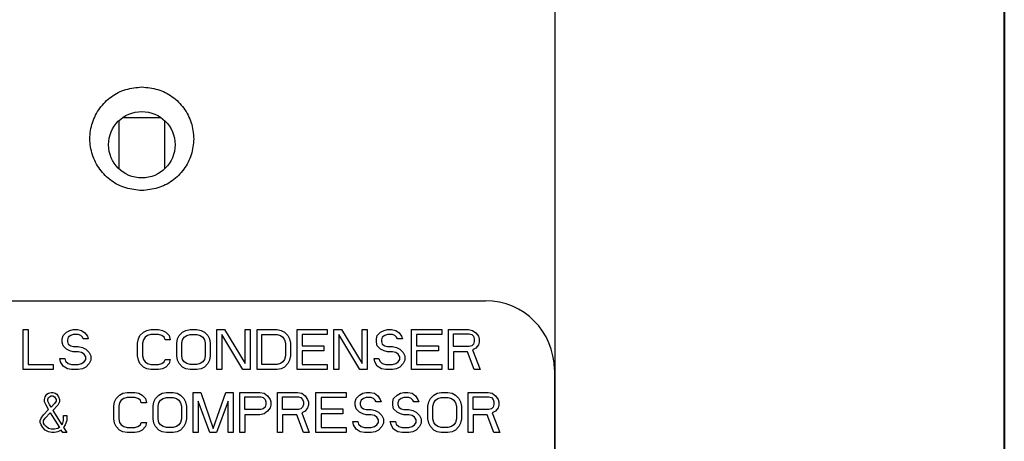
# Model space of a CAD drawing. Extents: x 4 to 119, y 2 to 81.
# Tile 24 of 28: x 66.344 to 68.063, y 49.699 to 50.435. Entities that reach past the tile are written whole.
import ezdxf

# ---------------------------------------------------------------- set-up
doc = ezdxf.new("R2010")
doc.units = 0
doc.layers.add('BODY', color=3, linetype='CONTINUOUS')

msp = doc.modelspace()

# ---------------------------------------------------------------- linework, layer by layer
at = {"layer": 'BODY', "linetype": 'CONTINUOUS'}
for p, q in [((67.2758, 37.5331), (67.2793, 53.0919)), ((68.0623, 53.0918), (68.0529, 11.3449)), ((68.0623, 53.0634), (68.0623, 13.3562)), ((68.0626, 53.0606), (68.0626, 11.3562)), ((66.524, 50.2642), (66.5573, 50.2642)), ((66.5573, 50.2642), (66.5905, 50.2642)), ((66.5173, 50.2587), (66.5173, 50.1747)), ((66.5973, 50.1747), (66.5973, 50.2587)), ((65.9573, 49.9442), (67.1573, 49.9442)), ((66.35, 49.8242), (66.35, 49.8942)), ((66.35, 49.8942), (66.3587, 49.8942)), ((66.3587, 49.8942), (66.3587, 49.8332)), ((66.42, 49.8838), (66.4258, 49.8898)), ((66.4258, 49.8898), (66.4316, 49.8927)), ((66.4316, 49.8927), (66.4375, 49.8942)), ((66.4375, 49.8942), (66.4448, 49.8942)), ((66.4448, 49.8942), (66.452, 49.8927)), ((66.452, 49.8927), (66.4579, 49.8883)), ((66.4579, 49.8883), (66.4623, 49.8823)), ((66.5541, 49.8838), (66.56, 49.8898)), ((66.56, 49.8898), (66.5658, 49.8927)), ((66.5658, 49.8927), (66.5731, 49.8942)), ((66.5731, 49.8942), (66.5862, 49.8942)), ((66.5862, 49.8942), (66.5935, 49.8927)), ((66.5935, 49.8927), (66.5993, 49.8898)), ((66.5993, 49.8898), (66.6052, 49.8838)), ((66.6227, 49.8838), (66.6285, 49.8898)), ((66.6285, 49.8898), (66.6343, 49.8927)), ((66.6343, 49.8927), (66.6416, 49.8942)), ((66.6416, 49.8942), (66.6533, 49.8942)), ((66.6533, 49.8942), (66.6606, 49.8927)), ((66.6606, 49.8927), (66.6664, 49.8898)), ((66.6664, 49.8898), (66.6723, 49.8838)), ((66.6883, 49.8942), (66.7014, 49.8942)), ((66.6883, 49.8242), (66.6883, 49.8942)), ((66.7014, 49.8942), (66.7379, 49.8347)), ((66.7379, 49.8942), (66.7466, 49.8942)), ((66.7379, 49.8347), (66.7379, 49.8942)), ((66.7466, 49.8942), (66.7466, 49.8242)), ((66.7583, 49.8942), (66.7933, 49.8942)), ((66.7583, 49.8242), (66.7583, 49.8942)), ((66.7933, 49.8942), (66.8006, 49.8927)), ((66.8006, 49.8927), (66.8064, 49.8898)), ((66.8064, 49.8898), (66.8123, 49.8838)), ((66.8283, 49.8942), (66.8808, 49.8942)), ((66.8283, 49.8242), (66.8283, 49.8942)), ((66.8808, 49.8942), (66.8808, 49.8853)), ((66.8925, 49.8942), (66.9056, 49.8942)), ((66.8925, 49.8242), (66.8925, 49.8942)), ((66.9056, 49.8942), (66.942, 49.8347)), ((66.942, 49.8942), (66.9508, 49.8942)), ((66.942, 49.8347), (66.942, 49.8942)), ((66.9508, 49.8942), (66.9508, 49.8242)), ((66.9683, 49.8838), (66.9741, 49.8898)), ((66.9741, 49.8898), (66.98, 49.8927)), ((66.98, 49.8927), (66.9858, 49.8942)), ((66.9858, 49.8942), (66.9931, 49.8942)), ((66.9931, 49.8942), (67.0004, 49.8927)), ((67.0004, 49.8927), (67.0062, 49.8883)), ((67.0062, 49.8883), (67.0106, 49.8823)), ((67.0281, 49.8942), (67.0806, 49.8942)), ((67.0281, 49.8242), (67.0281, 49.8942)), ((67.0806, 49.8942), (67.0806, 49.8853)), ((67.0923, 49.8942), (67.1273, 49.8942)), ((67.0923, 49.8242), (67.0923, 49.8942)), ((67.101, 49.8645), (67.101, 49.8868)), ((67.101, 49.8868), (67.1287, 49.8868)), ((67.1273, 49.8942), (67.1345, 49.8927)), ((67.1287, 49.8868), (67.1331, 49.8853)), ((67.1345, 49.8927), (67.1404, 49.8883)), ((67.1404, 49.8883), (67.1448, 49.8823)), ((66.4185, 49.8779), (66.42, 49.8838)), ((66.4185, 49.8719), (66.4185, 49.8779)), ((66.42, 49.8659), (66.4185, 49.8719)), ((66.4287, 49.8808), (66.4273, 49.8764)), ((66.4273, 49.8764), (66.4273, 49.8734)), ((66.4273, 49.8734), (66.4287, 49.8689)), ((66.4331, 49.8838), (66.4287, 49.8808)), ((66.4287, 49.8689), (66.4331, 49.8659)), ((66.4375, 49.8853), (66.4331, 49.8838)), ((66.4462, 49.8853), (66.4375, 49.8853)), ((66.4506, 49.8838), (66.4462, 49.8853)), ((66.4535, 49.8808), (66.4506, 49.8838)), ((66.455, 49.8779), (66.4535, 49.8808)), ((66.4637, 49.8779), (66.455, 49.8779)), ((66.4623, 49.8823), (66.4637, 49.8779)), ((66.5498, 49.8704), (66.5512, 49.8779)), ((66.5498, 49.8481), (66.5498, 49.8704)), ((66.5512, 49.8779), (66.5541, 49.8838)), ((66.56, 49.8764), (66.5585, 49.8704)), ((66.5585, 49.8704), (66.5585, 49.8481)), ((66.5629, 49.8808), (66.56, 49.8764)), ((66.5673, 49.8838), (66.5629, 49.8808)), ((66.5731, 49.8853), (66.5673, 49.8838)), ((66.5862, 49.8853), (66.5731, 49.8853)), ((66.5921, 49.8838), (66.5862, 49.8853)), ((66.5964, 49.8808), (66.5921, 49.8838)), ((66.5979, 49.8764), (66.5964, 49.8808)), ((66.6066, 49.8764), (66.5979, 49.8764)), ((66.6052, 49.8838), (66.6066, 49.8764)), ((66.6183, 49.8704), (66.6198, 49.8779)), ((66.6183, 49.8481), (66.6183, 49.8704)), ((66.6198, 49.8779), (66.6227, 49.8838)), ((66.627, 49.8704), (66.6285, 49.8764)), ((66.627, 49.8481), (66.627, 49.8704)), ((66.6285, 49.8764), (66.6314, 49.8808)), ((66.6314, 49.8808), (66.6358, 49.8838)), ((66.6358, 49.8838), (66.6416, 49.8853)), ((66.6416, 49.8853), (66.6533, 49.8853)), ((66.6533, 49.8853), (66.6591, 49.8838)), ((66.6591, 49.8838), (66.6635, 49.8808)), ((66.6635, 49.8808), (66.6664, 49.8764)), ((66.6664, 49.8764), (66.6679, 49.8704)), ((66.6679, 49.8704), (66.6679, 49.8481)), ((66.6723, 49.8838), (66.6752, 49.8779)), ((66.6752, 49.8779), (66.6766, 49.8704)), ((66.6766, 49.8704), (66.6766, 49.8481)), ((66.6971, 49.8853), (66.6971, 49.8242)), ((66.7335, 49.8242), (66.6971, 49.8853)), ((66.767, 49.8853), (66.7933, 49.8853)), ((66.767, 49.8332), (66.767, 49.8853)), ((66.7933, 49.8853), (66.7991, 49.8838)), ((66.7991, 49.8838), (66.8035, 49.8808)), ((66.8035, 49.8808), (66.8064, 49.8764)), ((66.8064, 49.8764), (66.8079, 49.8704)), ((66.8079, 49.8704), (66.8079, 49.8481)), ((66.8123, 49.8838), (66.8152, 49.8779)), ((66.8152, 49.8779), (66.8166, 49.8704)), ((66.8166, 49.8704), (66.8166, 49.8481)), ((66.837, 49.8853), (66.837, 49.8659)), ((66.8808, 49.8853), (66.837, 49.8853)), ((66.9012, 49.8853), (66.9012, 49.8242)), ((66.9377, 49.8242), (66.9012, 49.8853)), ((66.9668, 49.8779), (66.9683, 49.8838)), ((66.9668, 49.8719), (66.9668, 49.8779)), ((66.9683, 49.8659), (66.9668, 49.8719)), ((66.977, 49.8808), (66.9756, 49.8764)), ((66.9756, 49.8764), (66.9756, 49.8734)), ((66.9756, 49.8734), (66.977, 49.8689)), ((66.9814, 49.8838), (66.977, 49.8808)), ((66.977, 49.8689), (66.9814, 49.8659)), ((66.9858, 49.8853), (66.9814, 49.8838)), ((66.9945, 49.8853), (66.9858, 49.8853)), ((66.9989, 49.8838), (66.9945, 49.8853)), ((67.0018, 49.8808), (66.9989, 49.8838)), ((67.0033, 49.8779), (67.0018, 49.8808)), ((67.0121, 49.8779), (67.0033, 49.8779)), ((67.0106, 49.8823), (67.0121, 49.8779)), ((67.0368, 49.8853), (67.0368, 49.8659)), ((67.0806, 49.8853), (67.0368, 49.8853)), ((67.1331, 49.8853), (67.136, 49.8823)), ((67.136, 49.8689), (67.1331, 49.8659)), ((67.136, 49.8823), (67.1375, 49.8779)), ((67.1375, 49.8734), (67.136, 49.8689)), ((67.1375, 49.8779), (67.1375, 49.8734)), ((67.1448, 49.8823), (67.1462, 49.8779)), ((67.1462, 49.8719), (67.1448, 49.8674)), ((67.1462, 49.8779), (67.1462, 49.8719)), ((66.4258, 49.86), (66.42, 49.8659)), ((66.4316, 49.857), (66.4258, 49.86)), ((66.4375, 49.8555), (66.4316, 49.857)), ((66.4331, 49.8659), (66.4375, 49.8645)), ((66.4375, 49.8645), (66.4462, 49.8645)), ((66.4462, 49.8555), (66.4375, 49.8555)), ((66.4462, 49.8645), (66.4535, 49.863)), ((66.452, 49.854), (66.4462, 49.8555)), ((66.4564, 49.851), (66.452, 49.854)), ((66.4535, 49.863), (66.4593, 49.86)), ((66.4593, 49.86), (66.4652, 49.854)), ((66.4652, 49.854), (66.4681, 49.8481)), ((66.837, 49.8659), (66.875, 49.8659)), ((66.875, 49.857), (66.837, 49.857)), ((66.837, 49.857), (66.837, 49.8332)), ((66.875, 49.8659), (66.875, 49.857)), ((66.9741, 49.86), (66.9683, 49.8659)), ((66.98, 49.857), (66.9741, 49.86)), ((66.9858, 49.8555), (66.98, 49.857)), ((66.9814, 49.8659), (66.9858, 49.8645)), ((66.9858, 49.8645), (66.9945, 49.8645)), ((66.9945, 49.8555), (66.9858, 49.8555)), ((66.9945, 49.8645), (67.0018, 49.863)), ((67.0004, 49.854), (66.9945, 49.8555)), ((67.0048, 49.851), (67.0004, 49.854)), ((67.0018, 49.863), (67.0077, 49.86)), ((67.0077, 49.86), (67.0135, 49.854)), ((67.0135, 49.854), (67.0164, 49.8481)), ((67.0368, 49.8659), (67.0748, 49.8659)), ((67.0368, 49.857), (67.0368, 49.8332)), ((67.0748, 49.857), (67.0368, 49.857)), ((67.0748, 49.8659), (67.0748, 49.857)), ((67.1287, 49.8645), (67.101, 49.8645)), ((67.1258, 49.8555), (67.101, 49.8555)), ((67.101, 49.8555), (67.101, 49.8242)), ((67.1375, 49.8242), (67.1258, 49.8555)), ((67.1331, 49.8659), (67.1287, 49.8645)), ((67.1404, 49.8615), (67.1345, 49.8585)), ((67.1345, 49.8585), (67.1477, 49.8242)), ((67.1448, 49.8674), (67.1404, 49.8615)), ((66.4141, 49.8436), (66.4229, 49.8436)), ((66.4156, 49.8376), (66.4141, 49.8436)), ((66.42, 49.8302), (66.4156, 49.8376)), ((66.4229, 49.8436), (66.4243, 49.8391)), ((66.4243, 49.8391), (66.4287, 49.8347)), ((66.4287, 49.8347), (66.4345, 49.8332)), ((66.4462, 49.8332), (66.452, 49.8347)), ((66.452, 49.8347), (66.4564, 49.8376)), ((66.4593, 49.8466), (66.4564, 49.851)), ((66.4564, 49.8376), (66.4593, 49.8421)), ((66.4593, 49.8421), (66.4593, 49.8466)), ((66.4652, 49.8347), (66.4593, 49.8287)), ((66.4681, 49.8406), (66.4652, 49.8347)), ((66.4681, 49.8481), (66.4681, 49.8406)), ((66.5512, 49.8406), (66.5498, 49.8481)), ((66.5541, 49.8347), (66.5512, 49.8406)), ((66.56, 49.8287), (66.5541, 49.8347)), ((66.5585, 49.8481), (66.56, 49.8421)), ((66.56, 49.8421), (66.5629, 49.8376)), ((66.5629, 49.8376), (66.5673, 49.8347)), ((66.5673, 49.8347), (66.5731, 49.8332)), ((66.5862, 49.8332), (66.5921, 49.8347)), ((66.5921, 49.8347), (66.5964, 49.8376)), ((66.5964, 49.8376), (66.5979, 49.8421)), ((66.5979, 49.8421), (66.6066, 49.8421)), ((66.6052, 49.8347), (66.5993, 49.8287)), ((66.6066, 49.8421), (66.6052, 49.8347)), ((66.6198, 49.8406), (66.6183, 49.8481)), ((66.6227, 49.8347), (66.6198, 49.8406)), ((66.6285, 49.8287), (66.6227, 49.8347)), ((66.6285, 49.8421), (66.627, 49.8481)), ((66.6314, 49.8376), (66.6285, 49.8421)), ((66.6358, 49.8347), (66.6314, 49.8376)), ((66.6416, 49.8332), (66.6358, 49.8347)), ((66.6591, 49.8347), (66.6533, 49.8332)), ((66.6635, 49.8376), (66.6591, 49.8347)), ((66.6664, 49.8421), (66.6635, 49.8376)), ((66.6679, 49.8481), (66.6664, 49.8421)), ((66.6723, 49.8347), (66.6664, 49.8287)), ((66.6752, 49.8406), (66.6723, 49.8347)), ((66.6766, 49.8481), (66.6752, 49.8406)), ((66.7991, 49.8347), (66.7933, 49.8332)), ((66.8035, 49.8376), (66.7991, 49.8347)), ((66.8064, 49.8421), (66.8035, 49.8376)), ((66.8079, 49.8481), (66.8064, 49.8421)), ((66.8123, 49.8347), (66.8064, 49.8287)), ((66.8152, 49.8406), (66.8123, 49.8347)), ((66.8166, 49.8481), (66.8152, 49.8406)), ((66.9625, 49.8436), (66.9712, 49.8436)), ((66.9639, 49.8376), (66.9625, 49.8436)), ((66.9683, 49.8302), (66.9639, 49.8376)), ((66.9712, 49.8436), (66.9727, 49.8391)), ((66.9727, 49.8391), (66.977, 49.8347)), ((66.977, 49.8347), (66.9829, 49.8332)), ((66.9945, 49.8332), (67.0004, 49.8347)), ((67.0004, 49.8347), (67.0048, 49.8376)), ((67.0077, 49.8466), (67.0048, 49.851)), ((67.0048, 49.8376), (67.0077, 49.8421)), ((67.0077, 49.8421), (67.0077, 49.8466)), ((67.0135, 49.8347), (67.0077, 49.8287)), ((67.0164, 49.8406), (67.0135, 49.8347)), ((67.0164, 49.8481), (67.0164, 49.8406)), ((66.4025, 49.8242), (66.35, 49.8242)), ((66.3587, 49.8332), (66.4025, 49.8332)), ((66.4025, 49.8332), (66.4025, 49.8242)), ((66.4273, 49.8257), (66.42, 49.8302)), ((66.4345, 49.8242), (66.4273, 49.8257)), ((66.4345, 49.8332), (66.4462, 49.8332)), ((66.4462, 49.8242), (66.4345, 49.8242)), ((66.4535, 49.8257), (66.4462, 49.8242)), ((66.4593, 49.8287), (66.4535, 49.8257)), ((66.5658, 49.8257), (66.56, 49.8287)), ((66.5731, 49.8242), (66.5658, 49.8257)), ((66.5731, 49.8332), (66.5862, 49.8332)), ((66.5862, 49.8242), (66.5731, 49.8242)), ((66.5935, 49.8257), (66.5862, 49.8242)), ((66.5993, 49.8287), (66.5935, 49.8257)), ((66.6343, 49.8257), (66.6285, 49.8287)), ((66.6416, 49.8242), (66.6343, 49.8257)), ((66.6533, 49.8332), (66.6416, 49.8332)), ((66.6533, 49.8242), (66.6416, 49.8242)), ((66.6606, 49.8257), (66.6533, 49.8242)), ((66.6664, 49.8287), (66.6606, 49.8257)), ((66.6971, 49.8242), (66.6883, 49.8242)), ((66.7466, 49.8242), (66.7335, 49.8242)), ((66.7933, 49.8242), (66.7583, 49.8242)), ((66.7933, 49.8332), (66.767, 49.8332)), ((66.8006, 49.8257), (66.7933, 49.8242)), ((66.8064, 49.8287), (66.8006, 49.8257)), ((66.8808, 49.8242), (66.8283, 49.8242)), ((66.837, 49.8332), (66.8808, 49.8332)), ((66.8808, 49.8332), (66.8808, 49.8242)), ((66.9012, 49.8242), (66.8925, 49.8242)), ((66.9508, 49.8242), (66.9377, 49.8242)), ((66.9756, 49.8257), (66.9683, 49.8302)), ((66.9829, 49.8242), (66.9756, 49.8257)), ((66.9829, 49.8332), (66.9945, 49.8332)), ((66.9945, 49.8242), (66.9829, 49.8242)), ((67.0018, 49.8257), (66.9945, 49.8242)), ((67.0077, 49.8287), (67.0018, 49.8257)), ((67.0806, 49.8242), (67.0281, 49.8242)), ((67.0368, 49.8332), (67.0806, 49.8332)), ((67.0806, 49.8332), (67.0806, 49.8242)), ((67.101, 49.8242), (67.0923, 49.8242)), ((67.1477, 49.8242), (67.1375, 49.8242)), ((67.2773, 49.8242), (67.2773, 48.4442)), ((66.3916, 49.7813), (66.3945, 49.7828)), ((66.3945, 49.7828), (66.3989, 49.7842)), ((66.3989, 49.7842), (66.4018, 49.7842)), ((66.4018, 49.7842), (66.4062, 49.7828)), ((66.4062, 49.7828), (66.4091, 49.7813)), ((66.5185, 49.7798), (66.5243, 49.7828)), ((66.5243, 49.7828), (66.5316, 49.7842)), ((66.5316, 49.7842), (66.5448, 49.7842)), ((66.5448, 49.7842), (66.552, 49.7828)), ((66.552, 49.7828), (66.5579, 49.7798)), ((66.5871, 49.7798), (66.5929, 49.7828)), ((66.5929, 49.7828), (66.6002, 49.7842)), ((66.6002, 49.7842), (66.6118, 49.7842)), ((66.6118, 49.7842), (66.6191, 49.7828)), ((66.6191, 49.7828), (66.625, 49.7798)), ((66.6468, 49.7842), (66.66, 49.7842)), ((66.6468, 49.7142), (66.6468, 49.7842)), ((66.66, 49.7842), (66.6818, 49.7217)), ((66.6818, 49.7217), (66.7037, 49.7842)), ((66.7037, 49.7842), (66.7168, 49.7842)), ((66.7168, 49.7842), (66.7168, 49.7142)), ((66.7285, 49.7842), (66.7635, 49.7842)), ((66.7285, 49.7142), (66.7285, 49.7842)), ((66.7635, 49.7842), (66.7708, 49.7828)), ((66.7708, 49.7828), (66.7766, 49.7783)), ((66.7941, 49.7842), (66.8291, 49.7842)), ((66.7941, 49.7142), (66.7941, 49.7842)), ((66.8291, 49.7842), (66.8364, 49.7828)), ((66.8364, 49.7828), (66.8423, 49.7783)), ((66.8612, 49.7842), (66.9137, 49.7842)), ((66.8612, 49.7142), (66.8612, 49.7842)), ((66.9137, 49.7842), (66.9137, 49.7753)), ((66.9371, 49.7798), (66.9429, 49.7828)), ((66.9429, 49.7828), (66.9487, 49.7842)), ((66.9487, 49.7842), (66.956, 49.7842)), ((66.956, 49.7842), (66.9633, 49.7828)), ((66.9633, 49.7828), (66.9691, 49.7783)), ((67.0027, 49.7798), (67.0085, 49.7828)), ((67.0085, 49.7828), (67.0143, 49.7842)), ((67.0143, 49.7842), (67.0216, 49.7842)), ((67.0216, 49.7842), (67.0289, 49.7828)), ((67.0289, 49.7828), (67.0348, 49.7783)), ((67.0668, 49.7798), (67.0727, 49.7828)), ((67.0727, 49.7828), (67.08, 49.7842)), ((67.08, 49.7842), (67.0916, 49.7842)), ((67.0916, 49.7842), (67.0989, 49.7828)), ((67.0989, 49.7828), (67.1048, 49.7798)), ((67.1266, 49.7842), (67.1616, 49.7842)), ((67.1266, 49.7142), (67.1266, 49.7842)), ((67.1616, 49.7842), (67.1689, 49.7828)), ((67.1689, 49.7828), (67.1748, 49.7783)), ((66.3873, 49.7723), (66.3887, 49.7768)), ((66.3873, 49.7679), (66.3873, 49.7723)), ((66.3902, 49.7619), (66.3873, 49.7679)), ((66.3887, 49.7768), (66.3916, 49.7813)), ((66.3931, 49.7723), (66.3945, 49.7753)), ((66.3931, 49.7693), (66.3931, 49.7723)), ((66.396, 49.7634), (66.3931, 49.7693)), ((66.3945, 49.7753), (66.396, 49.7768)), ((66.396, 49.7768), (66.3989, 49.7783)), ((66.3989, 49.7783), (66.4018, 49.7783)), ((66.4018, 49.7783), (66.4048, 49.7768)), ((66.4048, 49.7768), (66.4077, 49.7723)), ((66.4077, 49.7693), (66.4048, 49.7649)), ((66.4077, 49.7723), (66.4077, 49.7693)), ((66.4091, 49.7813), (66.4121, 49.7768)), ((66.4135, 49.7679), (66.4106, 49.7619)), ((66.4121, 49.7768), (66.4135, 49.7723)), ((66.4135, 49.7723), (66.4135, 49.7679)), ((66.5083, 49.7604), (66.5098, 49.7679)), ((66.5098, 49.7679), (66.5127, 49.7738)), ((66.5127, 49.7738), (66.5185, 49.7798)), ((66.5185, 49.7664), (66.517, 49.7604)), ((66.5214, 49.7708), (66.5185, 49.7664)), ((66.5258, 49.7738), (66.5214, 49.7708)), ((66.5316, 49.7753), (66.5258, 49.7738)), ((66.5448, 49.7753), (66.5316, 49.7753)), ((66.5506, 49.7738), (66.5448, 49.7753)), ((66.555, 49.7708), (66.5506, 49.7738)), ((66.5564, 49.7664), (66.555, 49.7708)), ((66.5652, 49.7664), (66.5564, 49.7664)), ((66.5579, 49.7798), (66.5637, 49.7738)), ((66.5637, 49.7738), (66.5652, 49.7664)), ((66.5768, 49.7604), (66.5783, 49.7679)), ((66.5783, 49.7679), (66.5812, 49.7738)), ((66.5812, 49.7738), (66.5871, 49.7798)), ((66.5856, 49.7604), (66.5871, 49.7664)), ((66.5871, 49.7664), (66.59, 49.7708)), ((66.59, 49.7708), (66.5943, 49.7738)), ((66.5943, 49.7738), (66.6002, 49.7753)), ((66.6002, 49.7753), (66.6118, 49.7753)), ((66.6118, 49.7753), (66.6177, 49.7738)), ((66.6177, 49.7738), (66.6221, 49.7708)), ((66.6221, 49.7708), (66.625, 49.7664)), ((66.625, 49.7798), (66.6308, 49.7738)), ((66.625, 49.7664), (66.6264, 49.7604)), ((66.6308, 49.7738), (66.6337, 49.7679)), ((66.6337, 49.7679), (66.6352, 49.7604)), ((66.6556, 49.7693), (66.6556, 49.7142)), ((66.676, 49.7142), (66.6556, 49.7693)), ((66.7081, 49.7693), (66.6877, 49.7142)), ((66.7081, 49.7142), (66.7081, 49.7693)), ((66.7373, 49.7545), (66.7373, 49.7768)), ((66.7373, 49.7768), (66.765, 49.7768)), ((66.765, 49.7768), (66.7693, 49.7753)), ((66.7693, 49.7753), (66.7723, 49.7723)), ((66.7723, 49.7723), (66.7737, 49.7679)), ((66.7737, 49.7679), (66.7737, 49.7634)), ((66.7766, 49.7783), (66.781, 49.7723)), ((66.781, 49.7723), (66.7825, 49.7679)), ((66.7825, 49.7679), (66.7825, 49.7619)), ((66.8029, 49.7545), (66.8029, 49.7768)), ((66.8029, 49.7768), (66.8306, 49.7768)), ((66.8306, 49.7768), (66.835, 49.7753)), ((66.835, 49.7753), (66.8379, 49.7723)), ((66.8379, 49.7723), (66.8393, 49.7679)), ((66.8393, 49.7679), (66.8393, 49.7634)), ((66.8423, 49.7783), (66.8466, 49.7723)), ((66.8466, 49.7723), (66.8481, 49.7679)), ((66.8481, 49.7679), (66.8481, 49.7619)), ((66.87, 49.7753), (66.87, 49.7559)), ((66.9137, 49.7753), (66.87, 49.7753)), ((66.9298, 49.7679), (66.9312, 49.7738)), ((66.9298, 49.7619), (66.9298, 49.7679)), ((66.9312, 49.7738), (66.9371, 49.7798)), ((66.94, 49.7708), (66.9385, 49.7664)), ((66.9385, 49.7664), (66.9385, 49.7634)), ((66.9443, 49.7738), (66.94, 49.7708)), ((66.9487, 49.7753), (66.9443, 49.7738)), ((66.9575, 49.7753), (66.9487, 49.7753)), ((66.9618, 49.7738), (66.9575, 49.7753)), ((66.9648, 49.7708), (66.9618, 49.7738)), ((66.9662, 49.7679), (66.9648, 49.7708)), ((66.975, 49.7679), (66.9662, 49.7679)), ((66.9691, 49.7783), (66.9735, 49.7723)), ((66.9735, 49.7723), (66.975, 49.7679)), ((66.9954, 49.7679), (66.9968, 49.7738)), ((66.9954, 49.7619), (66.9954, 49.7679)), ((66.9968, 49.7738), (67.0027, 49.7798)), ((67.0056, 49.7708), (67.0041, 49.7664)), ((67.0041, 49.7664), (67.0041, 49.7634)), ((67.01, 49.7738), (67.0056, 49.7708)), ((67.0143, 49.7753), (67.01, 49.7738)), ((67.0231, 49.7753), (67.0143, 49.7753)), ((67.0275, 49.7738), (67.0231, 49.7753)), ((67.0304, 49.7708), (67.0275, 49.7738)), ((67.0318, 49.7679), (67.0304, 49.7708)), ((67.0406, 49.7679), (67.0318, 49.7679)), ((67.0348, 49.7783), (67.0391, 49.7723)), ((67.0391, 49.7723), (67.0406, 49.7679)), ((67.0566, 49.7604), (67.0581, 49.7679)), ((67.0581, 49.7679), (67.061, 49.7738)), ((67.061, 49.7738), (67.0668, 49.7798)), ((67.0654, 49.7604), (67.0668, 49.7664)), ((67.0668, 49.7664), (67.0698, 49.7708)), ((67.0698, 49.7708), (67.0741, 49.7738)), ((67.0741, 49.7738), (67.08, 49.7753)), ((67.08, 49.7753), (67.0916, 49.7753)), ((67.0916, 49.7753), (67.0975, 49.7738)), ((67.0975, 49.7738), (67.1018, 49.7708)), ((67.1018, 49.7708), (67.1048, 49.7664)), ((67.1048, 49.7798), (67.1106, 49.7738)), ((67.1048, 49.7664), (67.1062, 49.7604)), ((67.1106, 49.7738), (67.1135, 49.7679)), ((67.1135, 49.7679), (67.115, 49.7604)), ((67.1354, 49.7545), (67.1354, 49.7768)), ((67.1354, 49.7768), (67.1631, 49.7768)), ((67.1631, 49.7768), (67.1675, 49.7753)), ((67.1675, 49.7753), (67.1704, 49.7723)), ((67.1704, 49.7723), (67.1718, 49.7679)), ((67.1718, 49.7679), (67.1718, 49.7634)), ((67.1748, 49.7783), (67.1791, 49.7723)), ((67.1791, 49.7723), (67.1806, 49.7679)), ((67.1806, 49.7679), (67.1806, 49.7619)), ((66.3858, 49.7455), (66.3945, 49.7545)), ((66.3887, 49.7396), (66.3975, 49.7485)), ((66.3945, 49.7545), (66.3902, 49.7619)), ((66.3989, 49.7589), (66.396, 49.7634)), ((66.3975, 49.7485), (66.4135, 49.7232)), ((66.4048, 49.7649), (66.3989, 49.7589)), ((66.4106, 49.7619), (66.4018, 49.753)), ((66.4018, 49.753), (66.4179, 49.7276)), ((66.5083, 49.7381), (66.5083, 49.7604)), ((66.517, 49.7604), (66.517, 49.7381)), ((66.5768, 49.7381), (66.5768, 49.7604)), ((66.5856, 49.7381), (66.5856, 49.7604)), ((66.6264, 49.7604), (66.6264, 49.7381)), ((66.6352, 49.7604), (66.6352, 49.7381)), ((66.765, 49.7545), (66.7373, 49.7545)), ((66.7693, 49.7559), (66.765, 49.7545)), ((66.7723, 49.7589), (66.7693, 49.7559)), ((66.7766, 49.7515), (66.7708, 49.747)), ((66.7737, 49.7634), (66.7723, 49.7589)), ((66.781, 49.7574), (66.7766, 49.7515)), ((66.7825, 49.7619), (66.781, 49.7574)), ((66.8306, 49.7545), (66.8029, 49.7545)), ((66.835, 49.7559), (66.8306, 49.7545)), ((66.8379, 49.7589), (66.835, 49.7559)), ((66.8423, 49.7515), (66.8364, 49.7485)), ((66.8364, 49.7485), (66.8495, 49.7142)), ((66.8393, 49.7634), (66.8379, 49.7589)), ((66.8466, 49.7574), (66.8423, 49.7515)), ((66.8481, 49.7619), (66.8466, 49.7574)), ((66.87, 49.7559), (66.9079, 49.7559)), ((66.9079, 49.7559), (66.9079, 49.747)), ((66.9312, 49.7559), (66.9298, 49.7619)), ((66.9371, 49.75), (66.9312, 49.7559)), ((66.9429, 49.747), (66.9371, 49.75)), ((66.9385, 49.7634), (66.94, 49.7589)), ((66.94, 49.7589), (66.9443, 49.7559)), ((66.9443, 49.7559), (66.9487, 49.7545)), ((66.9487, 49.7545), (66.9575, 49.7545)), ((66.9575, 49.7545), (66.9648, 49.753)), ((66.9648, 49.753), (66.9706, 49.75)), ((66.9706, 49.75), (66.9764, 49.744)), ((66.9968, 49.7559), (66.9954, 49.7619)), ((67.0027, 49.75), (66.9968, 49.7559)), ((67.0085, 49.747), (67.0027, 49.75)), ((67.0041, 49.7634), (67.0056, 49.7589)), ((67.0056, 49.7589), (67.01, 49.7559)), ((67.01, 49.7559), (67.0143, 49.7545)), ((67.0143, 49.7545), (67.0231, 49.7545)), ((67.0231, 49.7545), (67.0304, 49.753)), ((67.0304, 49.753), (67.0362, 49.75)), ((67.0362, 49.75), (67.0421, 49.744)), ((67.0566, 49.7381), (67.0566, 49.7604)), ((67.0654, 49.7381), (67.0654, 49.7604)), ((67.1062, 49.7604), (67.1062, 49.7381)), ((67.115, 49.7604), (67.115, 49.7381)), ((67.1631, 49.7545), (67.1354, 49.7545)), ((67.1675, 49.7559), (67.1631, 49.7545)), ((67.1704, 49.7589), (67.1675, 49.7559)), ((67.1748, 49.7515), (67.1689, 49.7485)), ((67.1689, 49.7485), (67.182, 49.7142)), ((67.1718, 49.7634), (67.1704, 49.7589)), ((67.1791, 49.7574), (67.1748, 49.7515)), ((67.1806, 49.7619), (67.1791, 49.7574)), ((66.38, 49.7351), (66.3814, 49.7396)), ((66.38, 49.7321), (66.38, 49.7351)), ((66.3814, 49.7276), (66.38, 49.7321)), ((66.3814, 49.7396), (66.3858, 49.7455)), ((66.3858, 49.7351), (66.3887, 49.7396)), ((66.3858, 49.7306), (66.3858, 49.7351)), ((66.4193, 49.7306), (66.4208, 49.7351)), ((66.4208, 49.744), (66.4266, 49.744)), ((66.4208, 49.7351), (66.4208, 49.744)), ((66.4266, 49.7351), (66.4237, 49.7276)), ((66.4266, 49.744), (66.4266, 49.7351)), ((66.5098, 49.7306), (66.5083, 49.7381)), ((66.517, 49.7381), (66.5185, 49.7321)), ((66.5185, 49.7321), (66.5214, 49.7276)), ((66.555, 49.7276), (66.5564, 49.7321)), ((66.5564, 49.7321), (66.5652, 49.7321)), ((66.5652, 49.7321), (66.5637, 49.7247)), ((66.5783, 49.7306), (66.5768, 49.7381)), ((66.5871, 49.7321), (66.5856, 49.7381)), ((66.59, 49.7276), (66.5871, 49.7321)), ((66.625, 49.7321), (66.6221, 49.7276)), ((66.6264, 49.7381), (66.625, 49.7321)), ((66.6352, 49.7381), (66.6337, 49.7306)), ((66.7373, 49.7455), (66.7373, 49.7142)), ((66.7635, 49.7455), (66.7373, 49.7455)), ((66.7708, 49.747), (66.7635, 49.7455)), ((66.8277, 49.7455), (66.8029, 49.7455)), ((66.8029, 49.7455), (66.8029, 49.7142)), ((66.8393, 49.7142), (66.8277, 49.7455)), ((66.87, 49.747), (66.87, 49.7232)), ((66.9079, 49.747), (66.87, 49.747)), ((66.9254, 49.7336), (66.9341, 49.7336)), ((66.9268, 49.7276), (66.9254, 49.7336)), ((66.9341, 49.7336), (66.9356, 49.7291)), ((66.9487, 49.7455), (66.9429, 49.747)), ((66.9575, 49.7455), (66.9487, 49.7455)), ((66.9633, 49.744), (66.9575, 49.7455)), ((66.9677, 49.741), (66.9633, 49.744)), ((66.9706, 49.7366), (66.9677, 49.741)), ((66.9677, 49.7276), (66.9706, 49.7321)), ((66.9706, 49.7321), (66.9706, 49.7366)), ((66.9764, 49.744), (66.9793, 49.7381)), ((66.9793, 49.7381), (66.9793, 49.7306)), ((66.991, 49.7336), (66.9998, 49.7336)), ((66.9925, 49.7276), (66.991, 49.7336)), ((66.9998, 49.7336), (67.0012, 49.7291)), ((67.0143, 49.7455), (67.0085, 49.747)), ((67.0231, 49.7455), (67.0143, 49.7455)), ((67.0289, 49.744), (67.0231, 49.7455)), ((67.0333, 49.741), (67.0289, 49.744)), ((67.0362, 49.7366), (67.0333, 49.741)), ((67.0333, 49.7276), (67.0362, 49.7321)), ((67.0362, 49.7321), (67.0362, 49.7366)), ((67.0421, 49.744), (67.045, 49.7381)), ((67.045, 49.7381), (67.045, 49.7306)), ((67.0581, 49.7306), (67.0566, 49.7381)), ((67.0668, 49.7321), (67.0654, 49.7381)), ((67.0698, 49.7276), (67.0668, 49.7321)), ((67.1048, 49.7321), (67.1018, 49.7276)), ((67.1062, 49.7381), (67.1048, 49.7321)), ((67.115, 49.7381), (67.1135, 49.7306)), ((67.1602, 49.7455), (67.1354, 49.7455)), ((67.1354, 49.7455), (67.1354, 49.7142)), ((67.1718, 49.7142), (67.1602, 49.7455)), ((66.3843, 49.7232), (66.3814, 49.7276)), ((66.3887, 49.7187), (66.3843, 49.7232)), ((66.3873, 49.7276), (66.3858, 49.7306)), ((66.3902, 49.7247), (66.3873, 49.7276)), ((66.3945, 49.7157), (66.3887, 49.7187)), ((66.3945, 49.7217), (66.3902, 49.7247)), ((66.3989, 49.7202), (66.3945, 49.7217)), ((66.4004, 49.7142), (66.3945, 49.7157)), ((66.4048, 49.7202), (66.3989, 49.7202)), ((66.4048, 49.7142), (66.4004, 49.7142)), ((66.4106, 49.7217), (66.4048, 49.7202)), ((66.4106, 49.7157), (66.4048, 49.7142)), ((66.4135, 49.7232), (66.4106, 49.7217)), ((66.4164, 49.7187), (66.4106, 49.7157)), ((66.4193, 49.7142), (66.4164, 49.7187)), ((66.4179, 49.7276), (66.4193, 49.7306)), ((66.4266, 49.7142), (66.4193, 49.7142)), ((66.4237, 49.7276), (66.4208, 49.7232)), ((66.4208, 49.7232), (66.4266, 49.7142)), ((66.5127, 49.7247), (66.5098, 49.7306)), ((66.5185, 49.7187), (66.5127, 49.7247)), ((66.5243, 49.7157), (66.5185, 49.7187)), ((66.5214, 49.7276), (66.5258, 49.7247)), ((66.5316, 49.7142), (66.5243, 49.7157)), ((66.5258, 49.7247), (66.5316, 49.7232)), ((66.5316, 49.7232), (66.5448, 49.7232)), ((66.5448, 49.7142), (66.5316, 49.7142)), ((66.5448, 49.7232), (66.5506, 49.7247)), ((66.552, 49.7157), (66.5448, 49.7142)), ((66.5506, 49.7247), (66.555, 49.7276)), ((66.5579, 49.7187), (66.552, 49.7157)), ((66.5637, 49.7247), (66.5579, 49.7187)), ((66.5812, 49.7247), (66.5783, 49.7306)), ((66.5871, 49.7187), (66.5812, 49.7247)), ((66.5929, 49.7157), (66.5871, 49.7187)), ((66.5943, 49.7247), (66.59, 49.7276)), ((66.6002, 49.7142), (66.5929, 49.7157)), ((66.6002, 49.7232), (66.5943, 49.7247)), ((66.6118, 49.7232), (66.6002, 49.7232)), ((66.6118, 49.7142), (66.6002, 49.7142)), ((66.6177, 49.7247), (66.6118, 49.7232)), ((66.6191, 49.7157), (66.6118, 49.7142)), ((66.6221, 49.7276), (66.6177, 49.7247)), ((66.625, 49.7187), (66.6191, 49.7157)), ((66.6308, 49.7247), (66.625, 49.7187)), ((66.6337, 49.7306), (66.6308, 49.7247)), ((66.6556, 49.7142), (66.6468, 49.7142)), ((66.6877, 49.7142), (66.676, 49.7142)), ((66.7168, 49.7142), (66.7081, 49.7142)), ((66.7373, 49.7142), (66.7285, 49.7142)), ((66.8029, 49.7142), (66.7941, 49.7142)), ((66.8495, 49.7142), (66.8393, 49.7142)), ((66.9137, 49.7142), (66.8612, 49.7142)), ((66.87, 49.7232), (66.9137, 49.7232)), ((66.9137, 49.7232), (66.9137, 49.7142)), ((66.9312, 49.7202), (66.9268, 49.7276)), ((66.9385, 49.7157), (66.9312, 49.7202)), ((66.9356, 49.7291), (66.94, 49.7247)), ((66.9458, 49.7142), (66.9385, 49.7157)), ((66.94, 49.7247), (66.9458, 49.7232)), ((66.9458, 49.7232), (66.9575, 49.7232)), ((66.9575, 49.7142), (66.9458, 49.7142)), ((66.9575, 49.7232), (66.9633, 49.7247)), ((66.9648, 49.7157), (66.9575, 49.7142)), ((66.9633, 49.7247), (66.9677, 49.7276)), ((66.9706, 49.7187), (66.9648, 49.7157)), ((66.9764, 49.7247), (66.9706, 49.7187)), ((66.9793, 49.7306), (66.9764, 49.7247)), ((66.9968, 49.7202), (66.9925, 49.7276)), ((67.0041, 49.7157), (66.9968, 49.7202)), ((67.0012, 49.7291), (67.0056, 49.7247)), ((67.0114, 49.7142), (67.0041, 49.7157)), ((67.0056, 49.7247), (67.0114, 49.7232)), ((67.0114, 49.7232), (67.0231, 49.7232)), ((67.0231, 49.7142), (67.0114, 49.7142)), ((67.0231, 49.7232), (67.0289, 49.7247)), ((67.0304, 49.7157), (67.0231, 49.7142)), ((67.0289, 49.7247), (67.0333, 49.7276)), ((67.0362, 49.7187), (67.0304, 49.7157)), ((67.0421, 49.7247), (67.0362, 49.7187)), ((67.045, 49.7306), (67.0421, 49.7247)), ((67.061, 49.7247), (67.0581, 49.7306)), ((67.0668, 49.7187), (67.061, 49.7247)), ((67.0727, 49.7157), (67.0668, 49.7187)), ((67.0741, 49.7247), (67.0698, 49.7276)), ((67.08, 49.7142), (67.0727, 49.7157)), ((67.08, 49.7232), (67.0741, 49.7247)), ((67.0916, 49.7232), (67.08, 49.7232)), ((67.0916, 49.7142), (67.08, 49.7142)), ((67.0975, 49.7247), (67.0916, 49.7232)), ((67.0989, 49.7157), (67.0916, 49.7142)), ((67.1018, 49.7276), (67.0975, 49.7247)), ((67.1048, 49.7187), (67.0989, 49.7157)), ((67.1106, 49.7247), (67.1048, 49.7187)), ((67.1135, 49.7306), (67.1106, 49.7247)), ((67.1354, 49.7142), (67.1266, 49.7142)), ((67.182, 49.7142), (67.1718, 49.7142))]:
    msp.add_line(p, q, dxfattribs=at)
for points in [[(66.5573, 50.1367), (66.5537, 50.1371), (66.5502, 50.1376), (66.5466, 50.138), (66.5431, 50.1386), (66.5396, 50.1391), (66.5361, 50.1398), (66.5327, 50.1406), (66.5293, 50.1414), (66.5259, 50.1425), (66.5226, 50.1436), (66.5194, 50.145), (66.5162, 50.1465), (66.513, 50.1481), (66.51, 50.1499), (66.507, 50.1518), (66.5041, 50.1539), (66.5012, 50.1561), (66.4985, 50.1584), (66.4958, 50.1608), (66.4933, 50.1632), (66.4908, 50.1658), (66.4884, 50.1685), (66.4862, 50.1713), (66.484, 50.1741), (66.482, 50.177), (66.4801, 50.18), (66.4783, 50.1831), (66.4766, 50.1862), (66.4751, 50.1894), (66.4736, 50.1926), (66.4724, 50.1959), (66.4712, 50.1993), (66.4702, 50.2027), (66.4693, 50.2061), (66.4685, 50.2096), (66.4679, 50.2131), (66.4674, 50.2166), (66.467, 50.2201), (66.4668, 50.2237), (66.4668, 50.2272), (66.4668, 50.2308), (66.467, 50.2343), (66.4674, 50.2379), (66.4679, 50.2414), (66.4685, 50.2449), (66.4693, 50.2484), (66.4702, 50.2518), (66.4712, 50.2552), (66.4724, 50.2586), (66.4736, 50.2619), (66.4751, 50.2651), (66.4766, 50.2683), (66.4783, 50.2714), (66.4801, 50.2745), (66.482, 50.2775), (66.484, 50.2804), (66.4862, 50.2832), (66.4884, 50.286), (66.4908, 50.2886), (66.4933, 50.2912), (66.4958, 50.2937), (66.4985, 50.2961), (66.5012, 50.2984), (66.5041, 50.3006), (66.507, 50.3027), (66.51, 50.3046), (66.513, 50.3064), (66.5162, 50.308), (66.5194, 50.3095), (66.5226, 50.3109), (66.5259, 50.312), (66.5293, 50.313), (66.5327, 50.3139), (66.5361, 50.3147), (66.5396, 50.3153), (66.5431, 50.3159), (66.5466, 50.3164), (66.5502, 50.3169), (66.5537, 50.3173), (66.5573, 50.3177)], [(66.5573, 50.3177), (66.5608, 50.3173), (66.5644, 50.3169), (66.5679, 50.3164), (66.5714, 50.3159), (66.5749, 50.3153), (66.5784, 50.3147), (66.5818, 50.3139), (66.5852, 50.313), (66.5886, 50.312), (66.5919, 50.3109), (66.5951, 50.3095), (66.5983, 50.308), (66.6015, 50.3064), (66.6045, 50.3046), (66.6075, 50.3027), (66.6105, 50.3006), (66.6133, 50.2984), (66.616, 50.2961), (66.6187, 50.2937), (66.6213, 50.2912), (66.6237, 50.2886), (66.6261, 50.286), (66.6283, 50.2832), (66.6305, 50.2804), (66.6325, 50.2775), (66.6344, 50.2745), (66.6362, 50.2714), (66.6379, 50.2683), (66.6394, 50.2651), (66.6409, 50.2619), (66.6422, 50.2586), (66.6433, 50.2552), (66.6444, 50.2518), (66.6453, 50.2484), (66.646, 50.2449), (66.6466, 50.2414), (66.6471, 50.2379), (66.6475, 50.2343), (66.6477, 50.2308), (66.6478, 50.2272), (66.6477, 50.2237), (66.6475, 50.2201), (66.6471, 50.2166), (66.6466, 50.2131), (66.646, 50.2096), (66.6453, 50.2061), (66.6444, 50.2027), (66.6433, 50.1993), (66.6422, 50.1959), (66.6409, 50.1926), (66.6394, 50.1894), (66.6379, 50.1862), (66.6362, 50.1831), (66.6344, 50.18), (66.6325, 50.177), (66.6305, 50.1741), (66.6283, 50.1713), (66.6261, 50.1685), (66.6237, 50.1658), (66.6213, 50.1632), (66.6187, 50.1608), (66.616, 50.1584), (66.6133, 50.1561), (66.6104, 50.1539), (66.6075, 50.1518), (66.6045, 50.1499), (66.6015, 50.1481), (66.5983, 50.1465), (66.5951, 50.145), (66.5919, 50.1436), (66.5886, 50.1425), (66.5852, 50.1414), (66.5818, 50.1406), (66.5784, 50.1398), (66.5749, 50.1391), (66.5714, 50.1386), (66.5679, 50.138), (66.5644, 50.1376), (66.5608, 50.1371), (66.5573, 50.1367)]]:
    msp.add_lwpolyline(points, dxfattribs=at)
msp.add_circle((66.5573, 50.2167), 0.058, dxfattribs=at)
msp.add_arc((67.1573, 49.8242), 0.12, 0, 90, dxfattribs=at)

doc.saveas('drawing.dxf')
